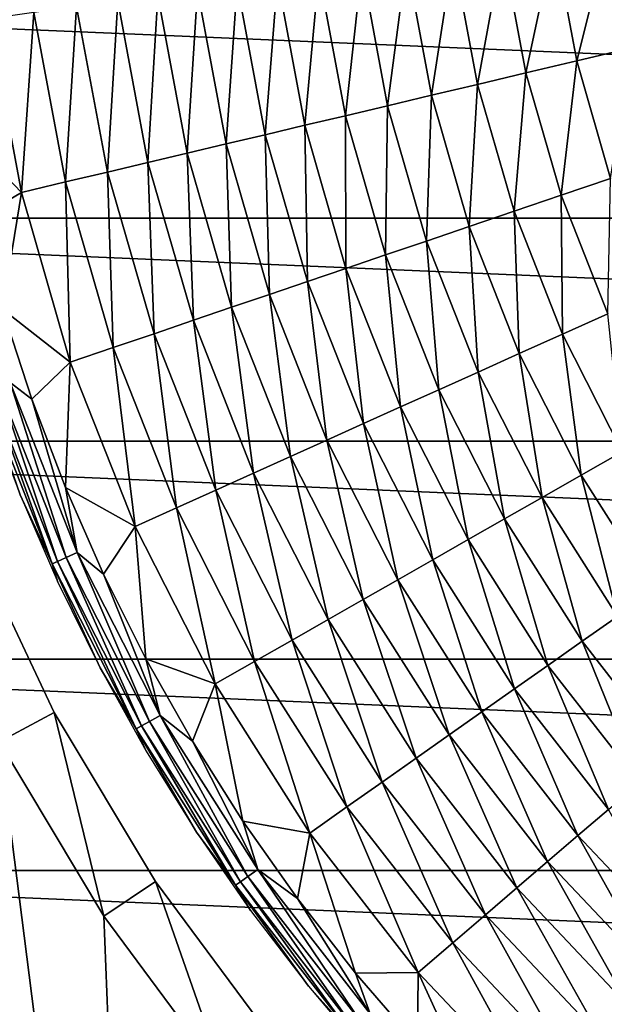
# Model space of a CAD drawing. Header units: millimetres. Extents: x -43.6 to 43.6, y -43.6 to 43.6.
# Tile 231 of 256: x -14.5 to -9.8, y -9.9 to -2. Entities that reach past the tile are written whole.
import ezdxf

# ---------------------------------------------------------------- set-up
doc = ezdxf.new("R2010")
doc.units = ezdxf.units.MM
doc.header["$LTSCALE"] = 52.148148
for name, color, linetype in [('134', 7, 'CONTINUOUS'), ('135', 7, 'CONTINUOUS'), ('142', 7, 'CONTINUOUS'), ('143', 7, 'CONTINUOUS'), ('147', 7, 'CONTINUOUS'), ('148', 7, 'CONTINUOUS')]:
    doc.layers.add(name, color=color, linetype=linetype)

msp = doc.modelspace()

# ---------------------------------------------------------------- linework, layer by layer
at = {"layer": '134', "color": 96, "linetype": 'Continuous', "true_color": 0x008000}
for points in [[(-14.8745, -6.1612, -7.9785), (-14.1989, -7.5895, -7.9785), (-14.8745, -6.1612, -9.6285), (-14.8745, -6.1612, -7.9785)], [(-14.8745, -6.1612, -9.6285), (-14.1989, -7.5895, -7.9785), (-14.1989, -7.5895, -9.6285), (-14.8745, -6.1612, -9.6285)], [(-14.1989, -7.5895, -7.9785), (-13.3867, -8.9447, -7.9785), (-14.1989, -7.5895, -9.6285), (-14.1989, -7.5895, -7.9785)], [(-14.1989, -7.5895, -9.6285), (-13.3867, -8.9447, -7.9785), (-13.3867, -8.9447, -9.6285), (-14.1989, -7.5895, -9.6285)], [(-13.3867, -8.9447, -7.9785), (-12.4455, -10.2137, -7.9785), (-13.3867, -8.9447, -9.6285), (-13.3867, -8.9447, -7.9785)], [(-13.3867, -8.9447, -9.6285), (-12.4455, -10.2137, -7.9785), (-12.4455, -10.2137, -9.6285), (-13.3867, -8.9447, -9.6285)]]:
    msp.add_3dface(points, dxfattribs=at)
at = {"layer": '135', "color": 96, "linetype": 'Continuous', "true_color": 0x008000}
for points in [[(-14.8764, -15.5223, -7.4785), (-13.5065, -16.728, -7.4785), (-14.6399, -7.8252, -7.4785), (-14.8764, -15.5223, -7.4785)], [(-14.6399, -7.8252, -7.4785), (-13.5065, -16.728, -7.4785), (-13.8024, -9.2225, -7.4785), (-14.6399, -7.8252, -7.4785)], [(-13.8024, -9.2225, -7.4785), (-13.5065, -16.728, -7.4785), (-12.832, -10.5309, -7.4785), (-13.8024, -9.2225, -7.4785)]]:
    msp.add_3dface(points, dxfattribs=at)
at = {"layer": '142', "color": 96, "linetype": 'Continuous', "true_color": 0x008000}
for points in [[(-14.1989, -7.5895, -7.9785), (-14.8745, -6.1612, -7.9785), (-14.6399, -7.8252, -7.4785), (-14.1989, -7.5895, -7.9785)], [(-14.1989, -7.5895, -7.9785), (-14.6399, -7.8252, -7.4785), (-13.8024, -9.2225, -7.4785), (-14.1989, -7.5895, -7.9785)], [(-13.3867, -8.9447, -7.9785), (-14.1989, -7.5895, -7.9785), (-13.8024, -9.2225, -7.4785), (-13.3867, -8.9447, -7.9785)], [(-13.3867, -8.9447, -7.9785), (-13.8024, -9.2225, -7.4785), (-12.832, -10.5309, -7.4785), (-13.3867, -8.9447, -7.9785)], [(-12.4455, -10.2137, -7.9785), (-13.3867, -8.9447, -7.9785), (-12.832, -10.5309, -7.4785), (-12.4455, -10.2137, -7.9785)]]:
    msp.add_3dface(points, dxfattribs=at)
at = {"layer": '143', "color": 9, "linetype": 'Continuous', "true_color": 0xc2bdad}
for points in [[(-21.1907, -3.6335, -75.5285), (-21.4225, -1.8233, -75.5285), (21.1907, -3.6335, -75.5285), (-21.1907, -3.6335, -75.5285)], [(21.1907, -3.6335, -75.5285), (-21.4225, -1.8233, -75.5285), (21.4225, -1.8233, -75.5285), (21.1907, -3.6335, -75.5285)], [(-20.8063, -5.4175, -75.5285), (-21.1907, -3.6335, -75.5285), (20.8063, -5.4175, -75.5285), (-20.8063, -5.4175, -75.5285)], [(20.8063, -5.4175, -75.5285), (-21.1907, -3.6335, -75.5285), (21.1907, -3.6335, -75.5285), (20.8063, -5.4175, -75.5285)], [(-20.2719, -7.1625, -75.5285), (-20.8063, -5.4175, -75.5285), (20.2719, -7.1625, -75.5285), (-20.2719, -7.1625, -75.5285)], [(20.2719, -7.1625, -75.5285), (-20.8063, -5.4175, -75.5285), (20.8063, -5.4175, -75.5285), (20.2719, -7.1625, -75.5285)], [(-19.5914, -8.8559, -75.5285), (-20.2719, -7.1625, -75.5285), (19.5914, -8.8559, -75.5285), (-19.5914, -8.8559, -75.5285)], [(19.5914, -8.8559, -75.5285), (-20.2719, -7.1625, -75.5285), (20.2719, -7.1625, -75.5285), (19.5914, -8.8559, -75.5285)], [(-18.7698, -10.4854, -75.5285), (-19.5914, -8.8559, -75.5285), (18.7698, -10.4854, -75.5285), (-18.7698, -10.4854, -75.5285)], [(18.7698, -10.4854, -75.5285), (-19.5914, -8.8559, -75.5285), (19.5914, -8.8559, -75.5285), (18.7698, -10.4854, -75.5285)]]:
    msp.add_3dface(points, dxfattribs=at)
at = {"layer": '147', "linetype": 'Continuous'}
for points in [[(-14.6137, -4.3611, -7.7265), (-14.5514, -4.949, -7.8445), (-14.379, -5.0817, -7.7265), (-14.6137, -4.3611, -7.7265)], [(-14.6442, -4.9806, -7.981), (-14.1045, -6.3501, -7.981), (-14.5514, -4.949, -7.8445), (-14.6442, -4.9806, -7.981)], [(-14.5514, -4.949, -7.8445), (-14.1045, -6.3501, -7.981), (-14.015, -6.3098, -7.8445), (-14.5514, -4.949, -7.8445)], [(-14.5514, -4.949, -7.8445), (-14.015, -6.3098, -7.8445), (-14.379, -5.0817, -7.7265), (-14.5514, -4.949, -7.8445)], [(-14.7591, -5.0197, -8.2932), (-14.2151, -6.3999, -8.2932), (-14.7141, -5.0044, -8.132), (-14.7591, -5.0197, -8.2932)], [(-14.2151, -6.3999, -8.2932), (-14.7591, -5.0197, -8.2932), (-14.4726, -5.8473, -8.4594), (-14.2151, -6.3999, -8.2932)], [(-14.4726, -5.8473, -8.4594), (-14.7591, -5.0197, -8.2932), (-14.7412, -5.1324, -8.4594), (-14.4726, -5.8473, -8.4594)], [(-14.7141, -5.0044, -8.132), (-14.1718, -6.3804, -8.132), (-14.6442, -4.9806, -7.981), (-14.7141, -5.0044, -8.132)], [(-14.7141, -5.0044, -8.132), (-14.2151, -6.3999, -8.2932), (-14.1718, -6.3804, -8.132), (-14.7141, -5.0044, -8.132)], [(-14.6442, -4.9806, -7.981), (-14.1718, -6.3804, -8.132), (-14.1045, -6.3501, -7.981), (-14.6442, -4.9806, -7.981)], [(-14.379, -5.0817, -7.7265), (-14.015, -6.3098, -7.8445), (-14.1088, -5.7897, -7.7265), (-14.379, -5.0817, -7.7265)], [(-14.1088, -5.7897, -7.7265), (-14.015, -6.3098, -7.8445), (-13.8037, -6.4836, -7.7265), (-14.1088, -5.7897, -7.7265)], [(-14.1693, -6.548, -8.4594), (-14.2151, -6.3999, -8.2932), (-14.4726, -5.8473, -8.4594), (-14.1693, -6.548, -8.4594)], [(-14.2151, -6.3999, -8.2932), (-13.5424, -7.7221, -8.2932), (-14.1718, -6.3804, -8.132), (-14.2151, -6.3999, -8.2932)], [(-14.1718, -6.3804, -8.132), (-13.5011, -7.6986, -8.132), (-14.1045, -6.3501, -7.981), (-14.1718, -6.3804, -8.132)], [(-14.1718, -6.3804, -8.132), (-13.5424, -7.7221, -8.2932), (-13.5011, -7.6986, -8.132), (-14.1718, -6.3804, -8.132)], [(-14.1045, -6.3501, -7.981), (-13.437, -7.662, -7.981), (-14.015, -6.3098, -7.8445), (-14.1045, -6.3501, -7.981)], [(-14.1045, -6.3501, -7.981), (-13.5011, -7.6986, -8.132), (-13.437, -7.662, -7.981), (-14.1045, -6.3501, -7.981)], [(-14.015, -6.3098, -7.8445), (-13.437, -7.662, -7.981), (-13.3518, -7.6135, -7.8445), (-14.015, -6.3098, -7.8445)], [(-14.015, -6.3098, -7.8445), (-13.3518, -7.6135, -7.8445), (-13.8037, -6.4836, -7.7265), (-14.015, -6.3098, -7.8445)], [(-13.5424, -7.7221, -8.2932), (-14.2151, -6.3999, -8.2932), (-13.8321, -7.2333, -8.4594), (-13.5424, -7.7221, -8.2932)], [(-13.8321, -7.2333, -8.4594), (-14.2151, -6.3999, -8.2932), (-14.1693, -6.548, -8.4594), (-13.8321, -7.2333, -8.4594)], [(-13.8037, -6.4836, -7.7265), (-13.3518, -7.6135, -7.8445), (-13.4645, -7.1614, -7.7265), (-13.8037, -6.4836, -7.7265)], [(-13.4645, -7.1614, -7.7265), (-13.3518, -7.6135, -7.8445), (-13.0921, -7.8215, -7.7265), (-13.4645, -7.1614, -7.7265)], [(-13.4617, -7.9012, -8.4594), (-13.5424, -7.7221, -8.2932), (-13.8321, -7.2333, -8.4594), (-13.4617, -7.9012, -8.4594)], [(-13.437, -7.662, -7.981), (-12.6478, -8.9046, -7.981), (-13.3518, -7.6135, -7.8445), (-13.437, -7.662, -7.981)], [(-13.3518, -7.6135, -7.8445), (-12.6478, -8.9046, -7.981), (-12.5676, -8.8481, -7.8445), (-13.3518, -7.6135, -7.8445)], [(-13.3518, -7.6135, -7.8445), (-12.5676, -8.8481, -7.8445), (-13.0921, -7.8215, -7.7265), (-13.3518, -7.6135, -7.8445)], [(-13.5424, -7.7221, -8.2932), (-12.747, -8.9745, -8.2932), (-13.5011, -7.6986, -8.132), (-13.5424, -7.7221, -8.2932)], [(-12.747, -8.9745, -8.2932), (-13.5424, -7.7221, -8.2932), (-13.0596, -8.5495, -8.4594), (-12.747, -8.9745, -8.2932)], [(-13.0596, -8.5495, -8.4594), (-13.5424, -7.7221, -8.2932), (-13.4617, -7.9012, -8.4594), (-13.0596, -8.5495, -8.4594)], [(-13.5011, -7.6986, -8.132), (-12.7082, -8.9471, -8.132), (-13.437, -7.662, -7.981), (-13.5011, -7.6986, -8.132)], [(-13.5011, -7.6986, -8.132), (-12.747, -8.9745, -8.2932), (-12.7082, -8.9471, -8.132), (-13.5011, -7.6986, -8.132)], [(-13.437, -7.662, -7.981), (-12.7082, -8.9471, -8.132), (-12.6478, -8.9046, -7.981), (-13.437, -7.662, -7.981)], [(-13.0921, -7.8215, -7.7265), (-12.5676, -8.8481, -7.8445), (-12.6877, -8.4618, -7.7265), (-13.0921, -7.8215, -7.7265)], [(-12.6877, -8.4618, -7.7265), (-12.5676, -8.8481, -7.8445), (-12.2521, -9.081, -7.7265), (-12.6877, -8.4618, -7.7265)], [(-12.6262, -9.1774, -8.4594), (-12.747, -8.9745, -8.2932), (-13.0596, -8.5495, -8.4594), (-12.6262, -9.1774, -8.4594)], [(-12.7082, -8.9471, -8.132), (-11.8002, -10.1146, -8.132), (-12.6478, -8.9046, -7.981), (-12.7082, -8.9471, -8.132)], [(-12.6478, -8.9046, -7.981), (-11.7441, -10.0665, -7.981), (-12.5676, -8.8481, -7.8445), (-12.6478, -8.9046, -7.981)], [(-12.6478, -8.9046, -7.981), (-11.8002, -10.1146, -8.132), (-11.7441, -10.0665, -7.981), (-12.6478, -8.9046, -7.981)], [(-12.5676, -8.8481, -7.8445), (-11.7441, -10.0665, -7.981), (-11.6697, -10.0027, -7.8445), (-12.5676, -8.8481, -7.8445)], [(-12.5676, -8.8481, -7.8445), (-11.6697, -10.0027, -7.8445), (-12.2521, -9.081, -7.7265), (-12.5676, -8.8481, -7.8445)], [(-12.747, -8.9745, -8.2932), (-11.8362, -10.1455, -8.2932), (-12.7082, -8.9471, -8.132), (-12.747, -8.9745, -8.2932)], [(-11.8362, -10.1455, -8.2932), (-12.747, -8.9745, -8.2932), (-12.1626, -9.7835, -8.4594), (-11.8362, -10.1455, -8.2932)], [(-12.1626, -9.7835, -8.4594), (-12.747, -8.9745, -8.2932), (-12.6262, -9.1774, -8.4594), (-12.1626, -9.7835, -8.4594)], [(-12.7082, -8.9471, -8.132), (-11.8362, -10.1455, -8.2932), (-11.8002, -10.1146, -8.132), (-12.7082, -8.9471, -8.132)], [(-12.2521, -9.081, -7.7265), (-11.6697, -10.0027, -7.8445), (-11.7862, -9.678, -7.7265), (-12.2521, -9.081, -7.7265)], [(-11.7862, -9.678, -7.7265), (-11.6697, -10.0027, -7.8445), (-11.2912, -10.2513, -7.7265), (-11.7862, -9.678, -7.7265)], [(-11.6699, -10.3662, -8.4594), (-11.8362, -10.1455, -8.2932), (-12.1626, -9.7835, -8.4594), (-11.6699, -10.3662, -8.4594)]]:
    msp.add_3dface(points, dxfattribs=at)
at = {"layer": '148', "linetype": 'Continuous'}
for points in [[(-10.422, -2.4692, -0.1882), (-10.1942, -1.4099, 0.4488), (-10.6095, -1.4674, -0.1882), (-10.422, -2.4692, -0.1882)], [(-10.014, -2.3726, 0.4488), (-10.1942, -1.4099, 0.4488), (-10.422, -2.4692, -0.1882), (-10.014, -2.3726, 0.4488)], [(-10.014, -2.3726, 0.4488), (-9.7564, -1.3494, 1.0684), (-10.1942, -1.4099, 0.4488), (-10.014, -2.3726, 0.4488)], [(-9.584, -2.2707, 1.0684), (-9.7564, -1.3494, 1.0684), (-10.014, -2.3726, 0.4488), (-9.584, -2.2707, 1.0684)], [(-10.8094, -2.561, -0.8385), (-10.6095, -1.4674, -0.1882), (-11.0038, -1.5219, -0.8385), (-10.8094, -2.561, -0.8385)], [(-10.422, -2.4692, -0.1882), (-10.6095, -1.4674, -0.1882), (-10.8094, -2.561, -0.8385), (-10.422, -2.4692, -0.1882)], [(-11.5294, -2.7316, -2.1606), (-11.3789, -1.5738, -1.4976), (-11.7368, -1.6233, -2.1606), (-11.5294, -2.7316, -2.1606)], [(-11.1778, -2.6483, -1.4976), (-11.3789, -1.5738, -1.4976), (-11.5294, -2.7316, -2.1606), (-11.1778, -2.6483, -1.4976)], [(-11.1778, -2.6483, -1.4976), (-11.0038, -1.5219, -0.8385), (-11.3789, -1.5738, -1.4976), (-11.1778, -2.6483, -1.4976)], [(-10.8094, -2.561, -0.8385), (-11.0038, -1.5219, -0.8385), (-11.1778, -2.6483, -1.4976), (-10.8094, -2.561, -0.8385)], [(-11.8666, -2.8115, -2.8224), (-11.7368, -1.6233, -2.1606), (-12.0801, -1.6708, -2.8224), (-11.8666, -2.8115, -2.8224)], [(-11.5294, -2.7316, -2.1606), (-11.7368, -1.6233, -2.1606), (-11.8666, -2.8115, -2.8224), (-11.5294, -2.7316, -2.1606)], [(-12.5096, -2.9638, -4.1203), (-12.4116, -1.7166, -3.4775), (-12.7347, -1.7613, -4.1203), (-12.5096, -2.9638, -4.1203)], [(-12.1923, -2.8886, -3.4775), (-12.4116, -1.7166, -3.4775), (-12.5096, -2.9638, -4.1203), (-12.1923, -2.8886, -3.4775)], [(-12.1923, -2.8886, -3.4775), (-12.0801, -1.6708, -2.8224), (-12.4116, -1.7166, -3.4775), (-12.1923, -2.8886, -3.4775)], [(-11.8666, -2.8115, -2.8224), (-12.0801, -1.6708, -2.8224), (-12.1923, -2.8886, -3.4775), (-11.8666, -2.8115, -2.8224)], [(-13.1337, -3.1117, -5.3443), (-13.0528, -1.8053, -4.7447), (-13.37, -1.8492, -5.3443), (-13.1337, -3.1117, -5.3443)], [(-12.8221, -3.0379, -4.7447), (-13.0528, -1.8053, -4.7447), (-13.1337, -3.1117, -5.3443), (-12.8221, -3.0379, -4.7447)], [(-12.8221, -3.0379, -4.7447), (-12.7347, -1.7613, -4.1203), (-13.0528, -1.8053, -4.7447), (-12.8221, -3.0379, -4.7447)], [(-12.5096, -2.9638, -4.1203), (-12.7347, -1.7613, -4.1203), (-12.8221, -3.0379, -4.7447), (-12.5096, -2.9638, -4.1203)], [(-13.4487, -3.1863, -5.9125), (-13.37, -1.8492, -5.3443), (-13.6907, -1.8935, -5.9125), (-13.4487, -3.1863, -5.9125)], [(-13.1337, -3.1117, -5.3443), (-13.37, -1.8492, -5.3443), (-13.4487, -3.1863, -5.9125), (-13.1337, -3.1117, -5.3443)], [(-14.1076, -3.3424, -6.9264), (-14.0194, -1.939, -6.4423), (-14.3614, -1.9863, -6.9264), (-14.1076, -3.3424, -6.9264)], [(-13.7716, -3.2628, -6.4423), (-14.0194, -1.939, -6.4423), (-14.1076, -3.3424, -6.9264), (-13.7716, -3.2628, -6.4423)], [(-13.7716, -3.2628, -6.4423), (-13.6907, -1.8935, -5.9125), (-14.0194, -1.939, -6.4423), (-13.7716, -3.2628, -6.4423)], [(-13.4487, -3.1863, -5.9125), (-13.6907, -1.8935, -5.9125), (-13.7716, -3.2628, -6.4423), (-13.4487, -3.1863, -5.9125)], [(-14.9735, -2.8936, -7.7265), (-14.4618, -3.4264, -7.3572), (-14.722, -2.0362, -7.3572), (-14.9735, -2.8936, -7.7265)], [(-14.4618, -3.4264, -7.3572), (-14.3614, -1.9863, -6.9264), (-14.722, -2.0362, -7.3572), (-14.4618, -3.4264, -7.3572)], [(-14.1076, -3.3424, -6.9264), (-14.3614, -1.9863, -6.9264), (-14.4618, -3.4264, -7.3572), (-14.1076, -3.3424, -6.9264)], [(-9.7431, -3.3137, 0.4488), (-9.584, -2.2707, 1.0684), (-10.014, -2.3726, 0.4488), (-9.7431, -3.3137, 0.4488)], [(-10.1401, -3.4487, -0.1882), (-10.014, -2.3726, 0.4488), (-10.422, -2.4692, -0.1882), (-10.1401, -3.4487, -0.1882)], [(-9.7431, -3.3137, 0.4488), (-10.014, -2.3726, 0.4488), (-10.1401, -3.4487, -0.1882), (-9.7431, -3.3137, 0.4488)], [(-10.517, -3.5769, -0.8385), (-10.422, -2.4692, -0.1882), (-10.8094, -2.561, -0.8385), (-10.517, -3.5769, -0.8385)], [(-10.1401, -3.4487, -0.1882), (-10.422, -2.4692, -0.1882), (-10.517, -3.5769, -0.8385), (-10.1401, -3.4487, -0.1882)], [(-10.8754, -3.6988, -1.4976), (-10.8094, -2.561, -0.8385), (-11.1778, -2.6483, -1.4976), (-10.8754, -3.6988, -1.4976)], [(-10.517, -3.5769, -0.8385), (-10.8094, -2.561, -0.8385), (-10.8754, -3.6988, -1.4976), (-10.517, -3.5769, -0.8385)], [(-11.2175, -3.8152, -2.1606), (-11.1778, -2.6483, -1.4976), (-11.5294, -2.7316, -2.1606), (-11.2175, -3.8152, -2.1606)], [(-10.8754, -3.6988, -1.4976), (-11.1778, -2.6483, -1.4976), (-11.2175, -3.8152, -2.1606), (-10.8754, -3.6988, -1.4976)], [(-11.5456, -3.9267, -2.8224), (-11.5294, -2.7316, -2.1606), (-11.8666, -2.8115, -2.8224), (-11.5456, -3.9267, -2.8224)], [(-11.2175, -3.8152, -2.1606), (-11.5294, -2.7316, -2.1606), (-11.5456, -3.9267, -2.8224), (-11.2175, -3.8152, -2.1606)], [(-11.8625, -4.0345, -3.4775), (-11.8666, -2.8115, -2.8224), (-12.1923, -2.8886, -3.4775), (-11.8625, -4.0345, -3.4775)], [(-11.5456, -3.9267, -2.8224), (-11.8666, -2.8115, -2.8224), (-11.8625, -4.0345, -3.4775), (-11.5456, -3.9267, -2.8224)], [(-14.9735, -2.8936, -7.7265), (-14.8119, -3.6312, -7.7265), (-14.4618, -3.4264, -7.3572), (-14.9735, -2.8936, -7.7265)], [(-12.1712, -4.1395, -4.1203), (-12.1923, -2.8886, -3.4775), (-12.5096, -2.9638, -4.1203), (-12.1712, -4.1395, -4.1203)], [(-11.8625, -4.0345, -3.4775), (-12.1923, -2.8886, -3.4775), (-12.1712, -4.1395, -4.1203), (-11.8625, -4.0345, -3.4775)], [(-12.4753, -4.2429, -4.7447), (-12.5096, -2.9638, -4.1203), (-12.8221, -3.0379, -4.7447), (-12.4753, -4.2429, -4.7447)], [(-12.1712, -4.1395, -4.1203), (-12.5096, -2.9638, -4.1203), (-12.4753, -4.2429, -4.7447), (-12.1712, -4.1395, -4.1203)], [(-12.7785, -4.346, -5.3443), (-12.8221, -3.0379, -4.7447), (-13.1337, -3.1117, -5.3443), (-12.7785, -4.346, -5.3443)], [(-12.4753, -4.2429, -4.7447), (-12.8221, -3.0379, -4.7447), (-12.7785, -4.346, -5.3443), (-12.4753, -4.2429, -4.7447)], [(-13.0849, -4.4503, -5.9125), (-13.1337, -3.1117, -5.3443), (-13.4487, -3.1863, -5.9125), (-13.0849, -4.4503, -5.9125)], [(-12.7785, -4.346, -5.3443), (-13.1337, -3.1117, -5.3443), (-13.0849, -4.4503, -5.9125), (-12.7785, -4.346, -5.3443)], [(-13.3991, -4.5571, -6.4423), (-13.4487, -3.1863, -5.9125), (-13.7716, -3.2628, -6.4423), (-13.3991, -4.5571, -6.4423)], [(-13.0849, -4.4503, -5.9125), (-13.4487, -3.1863, -5.9125), (-13.3991, -4.5571, -6.4423), (-13.0849, -4.4503, -5.9125)], [(-13.726, -4.6683, -6.9264), (-13.7716, -3.2628, -6.4423), (-14.1076, -3.3424, -6.9264), (-13.726, -4.6683, -6.9264)], [(-13.3991, -4.5571, -6.4423), (-13.7716, -3.2628, -6.4423), (-13.726, -4.6683, -6.9264), (-13.3991, -4.5571, -6.4423)], [(-14.0706, -4.7855, -7.3572), (-14.1076, -3.3424, -6.9264), (-14.4618, -3.4264, -7.3572), (-14.0706, -4.7855, -7.3572)], [(-13.726, -4.6683, -6.9264), (-14.1076, -3.3424, -6.9264), (-14.0706, -4.7855, -7.3572), (-13.726, -4.6683, -6.9264)], [(-9.7664, -4.397, -0.1882), (-9.7431, -3.3137, 0.4488), (-10.1401, -3.4487, -0.1882), (-9.7664, -4.397, -0.1882)], [(-14.8119, -3.6312, -7.7265), (-14.6137, -4.3611, -7.7265), (-14.4618, -3.4264, -7.3572), (-14.8119, -3.6312, -7.7265)], [(-14.6137, -4.3611, -7.7265), (-14.0706, -4.7855, -7.3572), (-14.4618, -3.4264, -7.3572), (-14.6137, -4.3611, -7.7265)], [(-10.1293, -4.5604, -0.8385), (-10.1401, -3.4487, -0.1882), (-10.517, -3.5769, -0.8385), (-10.1293, -4.5604, -0.8385)], [(-9.7664, -4.397, -0.1882), (-10.1401, -3.4487, -0.1882), (-10.1293, -4.5604, -0.8385), (-9.7664, -4.397, -0.1882)], [(-10.4746, -4.7158, -1.4976), (-10.517, -3.5769, -0.8385), (-10.8754, -3.6988, -1.4976), (-10.4746, -4.7158, -1.4976)], [(-10.1293, -4.5604, -0.8385), (-10.517, -3.5769, -0.8385), (-10.4746, -4.7158, -1.4976), (-10.1293, -4.5604, -0.8385)], [(-10.804, -4.8642, -2.1606), (-10.8754, -3.6988, -1.4976), (-11.2175, -3.8152, -2.1606), (-10.804, -4.8642, -2.1606)], [(-10.4746, -4.7158, -1.4976), (-10.8754, -3.6988, -1.4976), (-10.804, -4.8642, -2.1606), (-10.4746, -4.7158, -1.4976)], [(-11.1201, -5.0064, -2.8224), (-11.2175, -3.8152, -2.1606), (-11.5456, -3.9267, -2.8224), (-11.1201, -5.0064, -2.8224)], [(-10.804, -4.8642, -2.1606), (-11.2175, -3.8152, -2.1606), (-11.1201, -5.0064, -2.8224), (-10.804, -4.8642, -2.1606)], [(-11.4253, -5.1438, -3.4775), (-11.5456, -3.9267, -2.8224), (-11.8625, -4.0345, -3.4775), (-11.4253, -5.1438, -3.4775)], [(-11.1201, -5.0064, -2.8224), (-11.5456, -3.9267, -2.8224), (-11.4253, -5.1438, -3.4775), (-11.1201, -5.0064, -2.8224)], [(-11.7226, -5.2777, -4.1203), (-11.8625, -4.0345, -3.4775), (-12.1712, -4.1395, -4.1203), (-11.7226, -5.2777, -4.1203)], [(-11.4253, -5.1438, -3.4775), (-11.8625, -4.0345, -3.4775), (-11.7226, -5.2777, -4.1203), (-11.4253, -5.1438, -3.4775)], [(-12.0155, -5.4096, -4.7447), (-12.1712, -4.1395, -4.1203), (-12.4753, -4.2429, -4.7447), (-12.0155, -5.4096, -4.7447)], [(-11.7226, -5.2777, -4.1203), (-12.1712, -4.1395, -4.1203), (-12.0155, -5.4096, -4.7447), (-11.7226, -5.2777, -4.1203)], [(-12.3075, -5.541, -5.3443), (-12.4753, -4.2429, -4.7447), (-12.7785, -4.346, -5.3443), (-12.3075, -5.541, -5.3443)], [(-12.0155, -5.4096, -4.7447), (-12.4753, -4.2429, -4.7447), (-12.3075, -5.541, -5.3443), (-12.0155, -5.4096, -4.7447)], [(-14.6137, -4.3611, -7.7265), (-14.379, -5.0817, -7.7265), (-14.0706, -4.7855, -7.3572), (-14.6137, -4.3611, -7.7265)], [(-12.6026, -5.6739, -5.9125), (-12.7785, -4.346, -5.3443), (-13.0849, -4.4503, -5.9125), (-12.6026, -5.6739, -5.9125)], [(-12.3075, -5.541, -5.3443), (-12.7785, -4.346, -5.3443), (-12.6026, -5.6739, -5.9125), (-12.3075, -5.541, -5.3443)], [(-9.65, -5.5026, -0.8385), (-9.7664, -4.397, -0.1882), (-10.1293, -4.5604, -0.8385), (-9.65, -5.5026, -0.8385)], [(-12.9053, -5.8102, -6.4423), (-13.0849, -4.4503, -5.9125), (-13.3991, -4.5571, -6.4423), (-12.9053, -5.8102, -6.4423)], [(-12.6026, -5.6739, -5.9125), (-13.0849, -4.4503, -5.9125), (-12.9053, -5.8102, -6.4423), (-12.6026, -5.6739, -5.9125)], [(-13.2201, -5.9519, -6.9264), (-13.3991, -4.5571, -6.4423), (-13.726, -4.6683, -6.9264), (-13.2201, -5.9519, -6.9264)], [(-12.9053, -5.8102, -6.4423), (-13.3991, -4.5571, -6.4423), (-13.2201, -5.9519, -6.9264), (-12.9053, -5.8102, -6.4423)], [(-9.9789, -5.6902, -1.4976), (-10.1293, -4.5604, -0.8385), (-10.4746, -4.7158, -1.4976), (-9.9789, -5.6902, -1.4976)], [(-9.65, -5.5026, -0.8385), (-10.1293, -4.5604, -0.8385), (-9.9789, -5.6902, -1.4976), (-9.65, -5.5026, -0.8385)], [(-13.552, -6.1014, -7.3572), (-13.726, -4.6683, -6.9264), (-14.0706, -4.7855, -7.3572), (-13.552, -6.1014, -7.3572)], [(-13.2201, -5.9519, -6.9264), (-13.726, -4.6683, -6.9264), (-13.552, -6.1014, -7.3572), (-13.2201, -5.9519, -6.9264)], [(-10.2928, -5.8691, -2.1606), (-10.4746, -4.7158, -1.4976), (-10.804, -4.8642, -2.1606), (-10.2928, -5.8691, -2.1606)], [(-9.9789, -5.6902, -1.4976), (-10.4746, -4.7158, -1.4976), (-10.2928, -5.8691, -2.1606), (-9.9789, -5.6902, -1.4976)], [(-14.379, -5.0817, -7.7265), (-14.1088, -5.7897, -7.7265), (-14.0706, -4.7855, -7.3572), (-14.379, -5.0817, -7.7265)], [(-14.1088, -5.7897, -7.7265), (-13.552, -6.1014, -7.3572), (-14.0706, -4.7855, -7.3572), (-14.1088, -5.7897, -7.7265)], [(-10.5938, -6.0408, -2.8224), (-10.804, -4.8642, -2.1606), (-11.1201, -5.0064, -2.8224), (-10.5938, -6.0408, -2.8224)], [(-10.2928, -5.8691, -2.1606), (-10.804, -4.8642, -2.1606), (-10.5938, -6.0408, -2.8224), (-10.2928, -5.8691, -2.1606)], [(-10.8846, -6.2066, -3.4775), (-11.1201, -5.0064, -2.8224), (-11.4253, -5.1438, -3.4775), (-10.8846, -6.2066, -3.4775)], [(-10.5938, -6.0408, -2.8224), (-11.1201, -5.0064, -2.8224), (-10.8846, -6.2066, -3.4775), (-10.5938, -6.0408, -2.8224)], [(-11.1679, -6.3681, -4.1203), (-11.4253, -5.1438, -3.4775), (-11.7226, -5.2777, -4.1203), (-11.1679, -6.3681, -4.1203)], [(-10.8846, -6.2066, -3.4775), (-11.4253, -5.1438, -3.4775), (-11.1679, -6.3681, -4.1203), (-10.8846, -6.2066, -3.4775)], [(-11.4468, -6.5272, -4.7447), (-11.7226, -5.2777, -4.1203), (-12.0155, -5.4096, -4.7447), (-11.4468, -6.5272, -4.7447)], [(-11.1679, -6.3681, -4.1203), (-11.7226, -5.2777, -4.1203), (-11.4468, -6.5272, -4.7447), (-11.1679, -6.3681, -4.1203)], [(-11.725, -6.6858, -5.3443), (-12.0155, -5.4096, -4.7447), (-12.3075, -5.541, -5.3443), (-11.725, -6.6858, -5.3443)], [(-11.4468, -6.5272, -4.7447), (-12.0155, -5.4096, -4.7447), (-11.725, -6.6858, -5.3443), (-11.4468, -6.5272, -4.7447)], [(-9.3928, -6.6129, -1.4976), (-9.65, -5.5026, -0.8385), (-9.9789, -5.6902, -1.4976), (-9.3928, -6.6129, -1.4976)], [(-12.0062, -6.8462, -5.9125), (-12.3075, -5.541, -5.3443), (-12.6026, -5.6739, -5.9125), (-12.0062, -6.8462, -5.9125)], [(-11.725, -6.6858, -5.3443), (-12.3075, -5.541, -5.3443), (-12.0062, -6.8462, -5.9125), (-11.725, -6.6858, -5.3443)], [(-12.2945, -7.0106, -6.4423), (-12.6026, -5.6739, -5.9125), (-12.9053, -5.8102, -6.4423), (-12.2945, -7.0106, -6.4423)], [(-12.0062, -6.8462, -5.9125), (-12.6026, -5.6739, -5.9125), (-12.2945, -7.0106, -6.4423), (-12.0062, -6.8462, -5.9125)], [(-9.6883, -6.8209, -2.1606), (-9.9789, -5.6902, -1.4976), (-10.2928, -5.8691, -2.1606), (-9.6883, -6.8209, -2.1606)], [(-9.3928, -6.6129, -1.4976), (-9.9789, -5.6902, -1.4976), (-9.6883, -6.8209, -2.1606), (-9.3928, -6.6129, -1.4976)], [(-14.1088, -5.7897, -7.7265), (-13.8037, -6.4836, -7.7265), (-13.552, -6.1014, -7.3572), (-14.1088, -5.7897, -7.7265)], [(-12.5944, -7.1816, -6.9264), (-12.9053, -5.8102, -6.4423), (-13.2201, -5.9519, -6.9264), (-12.5944, -7.1816, -6.9264)], [(-12.2945, -7.0106, -6.4423), (-12.9053, -5.8102, -6.4423), (-12.5944, -7.1816, -6.9264), (-12.2945, -7.0106, -6.4423)], [(-9.9716, -7.0205, -2.8224), (-10.2928, -5.8691, -2.1606), (-10.5938, -6.0408, -2.8224), (-9.9716, -7.0205, -2.8224)], [(-9.6883, -6.8209, -2.1606), (-10.2928, -5.8691, -2.1606), (-9.9716, -7.0205, -2.8224), (-9.6883, -6.8209, -2.1606)], [(-12.9107, -7.3619, -7.3572), (-13.2201, -5.9519, -6.9264), (-13.552, -6.1014, -7.3572), (-12.9107, -7.3619, -7.3572)], [(-12.5944, -7.1816, -6.9264), (-13.2201, -5.9519, -6.9264), (-12.9107, -7.3619, -7.3572), (-12.5944, -7.1816, -6.9264)], [(-10.2453, -7.2131, -3.4775), (-10.5938, -6.0408, -2.8224), (-10.8846, -6.2066, -3.4775), (-10.2453, -7.2131, -3.4775)], [(-9.9716, -7.0205, -2.8224), (-10.5938, -6.0408, -2.8224), (-10.2453, -7.2131, -3.4775), (-9.9716, -7.0205, -2.8224)], [(-13.8037, -6.4836, -7.7265), (-13.4645, -7.1614, -7.7265), (-13.552, -6.1014, -7.3572), (-13.8037, -6.4836, -7.7265)], [(-13.4645, -7.1614, -7.7265), (-12.9107, -7.3619, -7.3572), (-13.552, -6.1014, -7.3572), (-13.4645, -7.1614, -7.7265)], [(-10.512, -7.4009, -4.1203), (-10.8846, -6.2066, -3.4775), (-11.1679, -6.3681, -4.1203), (-10.512, -7.4009, -4.1203)], [(-10.2453, -7.2131, -3.4775), (-10.8846, -6.2066, -3.4775), (-10.512, -7.4009, -4.1203), (-10.2453, -7.2131, -3.4775)], [(-10.7746, -7.5858, -4.7447), (-11.1679, -6.3681, -4.1203), (-11.4468, -6.5272, -4.7447), (-10.7746, -7.5858, -4.7447)], [(-10.512, -7.4009, -4.1203), (-11.1679, -6.3681, -4.1203), (-10.7746, -7.5858, -4.7447), (-10.512, -7.4009, -4.1203)], [(-11.0364, -7.7701, -5.3443), (-11.4468, -6.5272, -4.7447), (-11.725, -6.6858, -5.3443), (-11.0364, -7.7701, -5.3443)], [(-10.7746, -7.5858, -4.7447), (-11.4468, -6.5272, -4.7447), (-11.0364, -7.7701, -5.3443), (-10.7746, -7.5858, -4.7447)], [(-11.3011, -7.9564, -5.9125), (-11.725, -6.6858, -5.3443), (-12.0062, -6.8462, -5.9125), (-11.3011, -7.9564, -5.9125)], [(-11.0364, -7.7701, -5.3443), (-11.725, -6.6858, -5.3443), (-11.3011, -7.9564, -5.9125), (-11.0364, -7.7701, -5.3443)], [(-11.5725, -8.1475, -6.4423), (-12.0062, -6.8462, -5.9125), (-12.2945, -7.0106, -6.4423), (-11.5725, -8.1475, -6.4423)], [(-11.3011, -7.9564, -5.9125), (-12.0062, -6.8462, -5.9125), (-11.5725, -8.1475, -6.4423), (-11.3011, -7.9564, -5.9125)], [(-9.2591, -7.9365, -2.8224), (-9.6883, -6.8209, -2.1606), (-9.9716, -7.0205, -2.8224), (-9.2591, -7.9365, -2.8224)], [(-11.8548, -8.3463, -6.9264), (-12.2945, -7.0106, -6.4423), (-12.5944, -7.1816, -6.9264), (-11.8548, -8.3463, -6.9264)], [(-11.5725, -8.1475, -6.4423), (-12.2945, -7.0106, -6.4423), (-11.8548, -8.3463, -6.9264), (-11.5725, -8.1475, -6.4423)], [(-9.5133, -8.1543, -3.4775), (-9.9716, -7.0205, -2.8224), (-10.2453, -7.2131, -3.4775), (-9.5133, -8.1543, -3.4775)], [(-9.2591, -7.9365, -2.8224), (-9.9716, -7.0205, -2.8224), (-9.5133, -8.1543, -3.4775), (-9.2591, -7.9365, -2.8224)], [(-13.4645, -7.1614, -7.7265), (-13.0921, -7.8215, -7.7265), (-12.9107, -7.3619, -7.3572), (-13.4645, -7.1614, -7.7265)], [(-12.1524, -8.5558, -7.3572), (-12.5944, -7.1816, -6.9264), (-12.9107, -7.3619, -7.3572), (-12.1524, -8.5558, -7.3572)], [(-11.8548, -8.3463, -6.9264), (-12.5944, -7.1816, -6.9264), (-12.1524, -8.5558, -7.3572), (-11.8548, -8.3463, -6.9264)], [(-9.7609, -8.3666, -4.1203), (-10.2453, -7.2131, -3.4775), (-10.512, -7.4009, -4.1203), (-9.7609, -8.3666, -4.1203)], [(-9.5133, -8.1543, -3.4775), (-10.2453, -7.2131, -3.4775), (-9.7609, -8.3666, -4.1203), (-9.5133, -8.1543, -3.4775)], [(-13.0921, -7.8215, -7.7265), (-12.6877, -8.4618, -7.7265), (-12.9107, -7.3619, -7.3572), (-13.0921, -7.8215, -7.7265)], [(-12.6877, -8.4618, -7.7265), (-12.1524, -8.5558, -7.3572), (-12.9107, -7.3619, -7.3572), (-12.6877, -8.4618, -7.7265)], [(-10.0047, -8.5756, -4.7447), (-10.512, -7.4009, -4.1203), (-10.7746, -7.5858, -4.7447), (-10.0047, -8.5756, -4.7447)], [(-9.7609, -8.3666, -4.1203), (-10.512, -7.4009, -4.1203), (-10.0047, -8.5756, -4.7447), (-9.7609, -8.3666, -4.1203)], [(-10.2478, -8.784, -5.3443), (-10.7746, -7.5858, -4.7447), (-11.0364, -7.7701, -5.3443), (-10.2478, -8.784, -5.3443)], [(-10.0047, -8.5756, -4.7447), (-10.7746, -7.5858, -4.7447), (-10.2478, -8.784, -5.3443), (-10.0047, -8.5756, -4.7447)], [(-10.4936, -8.9947, -5.9125), (-11.0364, -7.7701, -5.3443), (-11.3011, -7.9564, -5.9125), (-10.4936, -8.9947, -5.9125)], [(-10.2478, -8.784, -5.3443), (-11.0364, -7.7701, -5.3443), (-10.4936, -8.9947, -5.9125), (-10.2478, -8.784, -5.3443)], [(-10.7456, -9.2107, -6.4423), (-11.3011, -7.9564, -5.9125), (-11.5725, -8.1475, -6.4423), (-10.7456, -9.2107, -6.4423)], [(-10.4936, -8.9947, -5.9125), (-11.3011, -7.9564, -5.9125), (-10.7456, -9.2107, -6.4423), (-10.4936, -8.9947, -5.9125)], [(-11.0077, -9.4353, -6.9264), (-11.5725, -8.1475, -6.4423), (-11.8548, -8.3463, -6.9264), (-11.0077, -9.4353, -6.9264)], [(-10.7456, -9.2107, -6.4423), (-11.5725, -8.1475, -6.4423), (-11.0077, -9.4353, -6.9264), (-10.7456, -9.2107, -6.4423)], [(-11.2841, -9.6723, -7.3572), (-11.8548, -8.3463, -6.9264), (-12.1524, -8.5558, -7.3572), (-11.2841, -9.6723, -7.3572)], [(-11.0077, -9.4353, -6.9264), (-11.8548, -8.3463, -6.9264), (-11.2841, -9.6723, -7.3572), (-11.0077, -9.4353, -6.9264)], [(-9.1442, -9.4878, -4.7447), (-9.7609, -8.3666, -4.1203), (-10.0047, -8.5756, -4.7447), (-9.1442, -9.4878, -4.7447)], [(-12.6877, -8.4618, -7.7265), (-12.2521, -9.081, -7.7265), (-12.1524, -8.5558, -7.3572), (-12.6877, -8.4618, -7.7265)], [(-12.2521, -9.081, -7.7265), (-11.7862, -9.678, -7.7265), (-12.1524, -8.5558, -7.3572), (-12.2521, -9.081, -7.7265)], [(-11.7862, -9.678, -7.7265), (-11.2841, -9.6723, -7.3572), (-12.1524, -8.5558, -7.3572), (-11.7862, -9.678, -7.7265)], [(-9.3665, -9.7183, -5.3443), (-10.0047, -8.5756, -4.7447), (-10.2478, -8.784, -5.3443), (-9.3665, -9.7183, -5.3443)], [(-9.1442, -9.4878, -4.7447), (-10.0047, -8.5756, -4.7447), (-9.3665, -9.7183, -5.3443), (-9.1442, -9.4878, -4.7447)], [(-9.5911, -9.9514, -5.9125), (-10.2478, -8.784, -5.3443), (-10.4936, -8.9947, -5.9125), (-9.5911, -9.9514, -5.9125)], [(-9.3665, -9.7183, -5.3443), (-10.2478, -8.784, -5.3443), (-9.5911, -9.9514, -5.9125), (-9.3665, -9.7183, -5.3443)], [(-9.8214, -10.1904, -6.4423), (-10.4936, -8.9947, -5.9125), (-10.7456, -9.2107, -6.4423), (-9.8214, -10.1904, -6.4423)], [(-9.5911, -9.9514, -5.9125), (-10.4936, -8.9947, -5.9125), (-9.8214, -10.1904, -6.4423), (-9.5911, -9.9514, -5.9125)], [(-10.061, -10.439, -6.9264), (-10.7456, -9.2107, -6.4423), (-11.0077, -9.4353, -6.9264), (-10.061, -10.439, -6.9264)], [(-9.8214, -10.1904, -6.4423), (-10.7456, -9.2107, -6.4423), (-10.061, -10.439, -6.9264), (-9.8214, -10.1904, -6.4423)], [(-10.3136, -10.7011, -7.3572), (-11.0077, -9.4353, -6.9264), (-11.2841, -9.6723, -7.3572), (-10.3136, -10.7011, -7.3572)], [(-10.061, -10.439, -6.9264), (-11.0077, -9.4353, -6.9264), (-10.3136, -10.7011, -7.3572), (-10.061, -10.439, -6.9264)], [(-11.7862, -9.678, -7.7265), (-11.2912, -10.2513, -7.7265), (-11.2841, -9.6723, -7.3572), (-11.7862, -9.678, -7.7265)], [(-11.2912, -10.2513, -7.7265), (-10.7682, -10.7993, -7.7265), (-11.2841, -9.6723, -7.3572), (-11.2912, -10.2513, -7.7265)], [(-10.7682, -10.7993, -7.7265), (-10.3136, -10.7011, -7.3572), (-11.2841, -9.6723, -7.3572), (-10.7682, -10.7993, -7.7265)]]:
    msp.add_3dface(points, dxfattribs=at)

doc.saveas('drawing.dxf')
